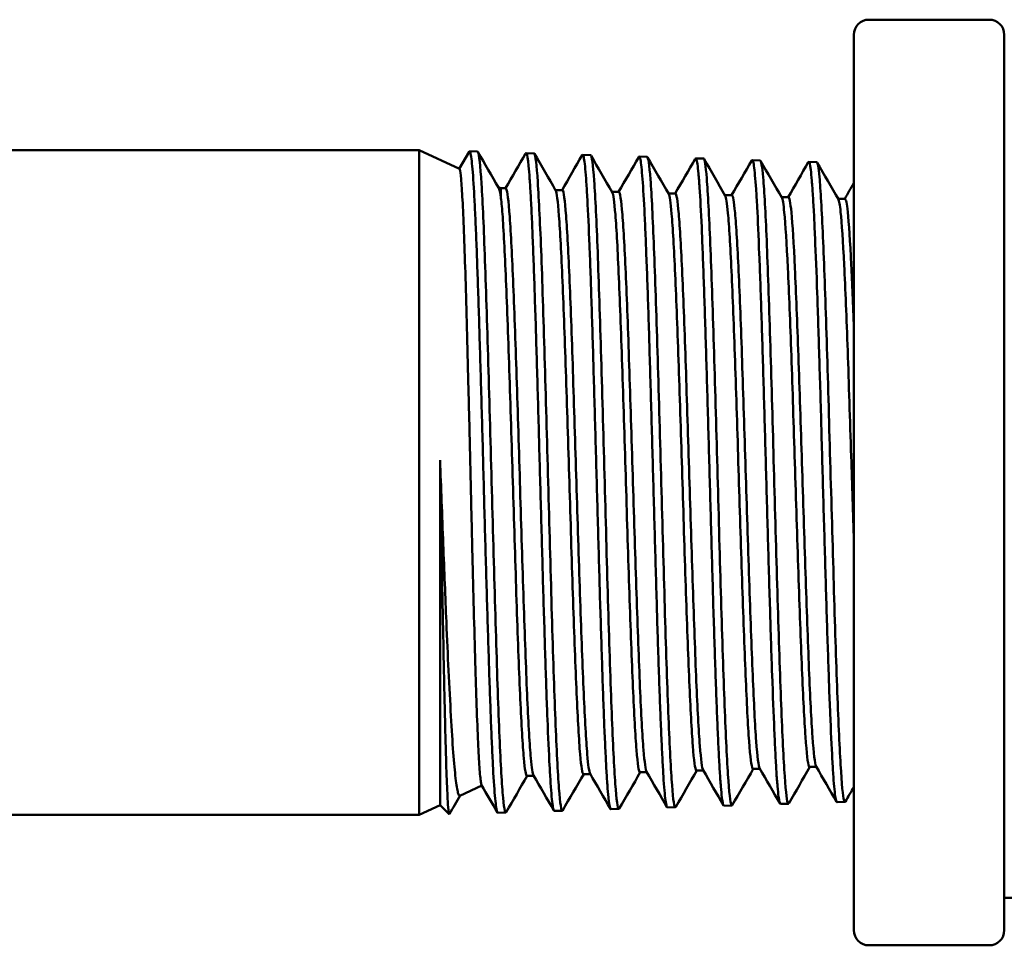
# Model space of a CAD drawing. Header units: inches. Extents: x 1 to 203, y 4 to 128.
# Tile 21 of 47: x 93.82 to 95.06, y 72 to 73.17. Entities that reach past the tile are written whole.
import ezdxf

# ---------------------------------------------------------------- set-up
doc = ezdxf.new("R2010")
doc.units = ezdxf.units.IN
doc.header["$LTSCALE"] = 6
doc.header["$MEASUREMENT"] = 0
doc.layers.add('Visible (ANSI)', color=7, linetype='Continuous', lineweight=50)

msp = doc.modelspace()

# ---------------------------------------------------------------- linework, layer by layer
at = {"layer": 'Visible (ANSI)'}
for p, q in [((94.8905, 73.1721), (95.0425, 73.1721)), ((94.8715, 72.0211), (94.8715, 73.1531)), ((95.0615, 72.0211), (95.0615, 73.1531)), ((93.4209, 73.0071), (94.3222, 73.0071)), ((94.3222, 72.1671), (94.3222, 73.0071)), ((94.373, 72.9834), (94.3222, 73.0071)), ((94.3728, 72.9835), (94.3854, 73.0052)), ((94.3959, 73.0053), (94.3859, 73.0057)), ((94.4674, 73.0031), (94.4573, 73.0034)), ((94.5388, 73.0009), (94.5288, 73.0012)), ((94.6102, 72.9987), (94.6002, 72.999)), ((94.6816, 72.9965), (94.6716, 72.9968)), ((94.7531, 72.9942), (94.7431, 72.9945)), ((94.8245, 72.992), (94.8145, 72.9923)), ((94.4254, 72.959), (94.4221, 72.9605)), ((94.4254, 72.959), (94.4316, 72.959)), ((94.4944, 72.9567), (94.5031, 72.9567)), ((94.5659, 72.9545), (94.5745, 72.9545)), ((94.6373, 72.9523), (94.6459, 72.9523)), ((94.7087, 72.9501), (94.7173, 72.9501)), ((94.7801, 72.9478), (94.7888, 72.9478)), ((94.8516, 72.9456), (94.8602, 72.9456)), ((94.3487, 72.6152), (94.3487, 72.1794)), ((94.7441, 72.2252), (94.7527, 72.2252)), ((94.8156, 72.2275), (94.8242, 72.2275)), ((94.4584, 72.2163), (94.467, 72.2163)), ((94.5298, 72.2186), (94.5385, 72.2186)), ((94.6013, 72.2208), (94.6099, 72.2208)), ((94.6727, 72.223), (94.6813, 72.223)), ((94.4014, 72.2041), (94.3737, 72.1911)), ((94.3487, 72.1794), (94.3222, 72.1671)), ((94.3487, 72.1794), (94.3603, 72.1678)), ((94.6459, 72.1766), (94.6359, 72.1763)), ((94.7174, 72.1788), (94.7073, 72.1785)), ((94.7888, 72.1811), (94.7788, 72.1808)), ((94.8602, 72.1833), (94.8502, 72.183)), ((93.4209, 72.1671), (94.3222, 72.1671)), ((94.4316, 72.1699), (94.4216, 72.1696)), ((94.4925, 72.1723), (94.4925, 72.1723)), ((94.5031, 72.1722), (94.493, 72.1719)), ((94.5745, 72.1744), (94.5645, 72.1741)), ((96.6815, 72.0621), (95.0615, 72.0621)), ((94.8905, 72.0021), (95.0425, 72.0021))]:
    msp.add_line(p, q, dxfattribs=at)
for centre, start, end in [((94.8905, 73.1531), 90, 180), ((95.0425, 73.1531), 0, 90), ((94.8905, 72.0211), 180, 270), ((95.0425, 72.0211), 270, 0)]:
    msp.add_arc(centre, 0.019, start, end, dxfattribs=at)
msp.add_ellipse((94.36, 72.4916), major_axis=(0.0002, -0.3238), ratio=0.030808, start_param=0.018385, end_param=0.030205, dxfattribs=at)
for points, knots in [([(94.4216, 72.1696), (94.4214, 72.1696), (94.4211, 72.1699), (94.4209, 72.1704), (94.4205, 72.1714), (94.42, 72.1733), (94.4196, 72.1762), (94.4192, 72.1791), (94.4187, 72.1829), (94.4183, 72.1876), (94.4174, 72.1969), (94.4165, 72.2097), (94.4156, 72.226), (94.4152, 72.2341), (94.4148, 72.2431), (94.4143, 72.2528), (94.4139, 72.2624), (94.4134, 72.2728), (94.413, 72.2838), (94.4126, 72.2949), (94.4121, 72.3066), (94.4117, 72.319), (94.4112, 72.3314), (94.4108, 72.3445), (94.4104, 72.358), (94.4095, 72.3849), (94.4086, 72.4137), (94.4077, 72.4442), (94.4073, 72.4595), (94.4069, 72.475), (94.4064, 72.4907), (94.406, 72.5064), (94.4055, 72.5222), (94.4051, 72.5381), (94.4046, 72.5541), (94.4042, 72.5702), (94.4038, 72.5865), (94.4033, 72.6028), (94.4029, 72.6189), (94.4025, 72.6349), (94.4016, 72.6669), (94.4007, 72.6983), (94.3998, 72.7289), (94.3989, 72.7596), (94.3981, 72.7883), (94.3972, 72.8153), (94.3968, 72.8288), (94.3963, 72.8419), (94.3959, 72.8544), (94.3954, 72.8669), (94.395, 72.8787), (94.3946, 72.8898), (94.3941, 72.9009), (94.3937, 72.9113), (94.3933, 72.9211), (94.3928, 72.9308), (94.3924, 72.9398), (94.3919, 72.9481), (94.391, 72.9645), (94.3902, 72.9774), (94.3893, 72.987), (94.3889, 72.9917), (94.3884, 72.9956), (94.388, 72.9986), (94.3875, 73.0016), (94.3871, 73.0036), (94.3867, 73.0047), (94.3862, 73.0058), (94.3858, 73.006), (94.3854, 73.0052)], [0.9090943, 0.9090943, 0.9090943, 0.9090943, 0.91015625, 0.91015625, 0.91015625, 0.91210938, 0.91210938, 0.91210938, 0.9140625, 0.9140625, 0.9140625, 0.91796875, 0.91796875, 0.91796875, 0.91992188, 0.91992188, 0.91992188, 0.921875, 0.921875, 0.921875, 0.92382813, 0.92382813, 0.92382813, 0.92578125, 0.92578125, 0.92578125, 0.9296875, 0.9296875, 0.9296875, 0.93164063, 0.93164063, 0.93164063, 0.93359375, 0.93359375, 0.93359375, 0.93554688, 0.93554688, 0.93554688, 0.9375, 0.9375, 0.9375, 0.94140625, 0.94140625, 0.94140625, 0.9453125, 0.9453125, 0.9453125, 0.94726563, 0.94726563, 0.94726563, 0.94921875, 0.94921875, 0.94921875, 0.95117188, 0.95117188, 0.95117188, 0.953125, 0.953125, 0.953125, 0.95703125, 0.95703125, 0.95703125, 0.95898438, 0.95898438, 0.95898438, 0.9609375, 0.9609375, 0.9609375, 0.96288501, 0.96288501, 0.96288501, 0.96288501]), ([(94.3959, 73.0053), (94.3961, 73.0053), (94.3963, 73.0051), (94.3965, 73.0047), (94.398, 73.0018), (94.3995, 72.9881), (94.401, 72.9646), (94.4025, 72.9412), (94.4039, 72.908), (94.4054, 72.8675), (94.4069, 72.8271), (94.4084, 72.7794), (94.4099, 72.7281), (94.4114, 72.6768), (94.4128, 72.6218), (94.4143, 72.5674), (94.4158, 72.513), (94.4173, 72.4592), (94.4188, 72.4099), (94.4203, 72.3606), (94.4217, 72.3159), (94.4232, 72.2792), (94.4247, 72.2425), (94.4262, 72.2137), (94.4277, 72.1951), (94.4291, 72.1765), (94.4306, 72.168), (94.4321, 72.1703), (94.4321, 72.1703), (94.4321, 72.1704), (94.4322, 72.1704)], [-0.63724651, -0.63724651, -0.63724651, -0.63724651, -0.63671875, -0.63671875, -0.63671875, -0.6328125, -0.6328125, -0.6328125, -0.62890625, -0.62890625, -0.62890625, -0.625, -0.625, -0.625, -0.62109375, -0.62109375, -0.62109375, -0.6171875, -0.6171875, -0.6171875, -0.61328125, -0.61328125, -0.61328125, -0.609375, -0.609375, -0.609375, -0.60546875, -0.60546875, -0.60546875, -0.60541895, -0.60541895, -0.60541895, -0.60541895]), ([(94.493, 72.1718), (94.4928, 72.1718), (94.4925, 72.1721), (94.4923, 72.1728), (94.4918, 72.1738), (94.4914, 72.1759), (94.491, 72.1788), (94.4905, 72.1817), (94.4901, 72.1856), (94.4896, 72.1903), (94.4892, 72.1951), (94.4887, 72.2007), (94.4883, 72.2073), (94.4879, 72.2138), (94.4874, 72.2213), (94.487, 72.2295), (94.4861, 72.2458), (94.4852, 72.2652), (94.4843, 72.2878), (94.4839, 72.299), (94.4834, 72.311), (94.483, 72.3234), (94.4826, 72.3358), (94.4821, 72.3488), (94.4817, 72.3623), (94.4812, 72.3758), (94.4808, 72.3899), (94.4804, 72.4045), (94.4799, 72.4192), (94.4795, 72.4341), (94.479, 72.4492), (94.4786, 72.4644), (94.4782, 72.4798), (94.4777, 72.4955), (94.4773, 72.5112), (94.4768, 72.5272), (94.4764, 72.5434), (94.4755, 72.5757), (94.4746, 72.6079), (94.4737, 72.6399), (94.4733, 72.6558), (94.4729, 72.6719), (94.4724, 72.6876), (94.472, 72.7034), (94.4715, 72.7187), (94.4711, 72.7338), (94.4706, 72.7488), (94.4702, 72.7635), (94.4698, 72.7779), (94.4693, 72.7922), (94.4689, 72.8063), (94.4684, 72.8197), (94.4676, 72.8466), (94.4667, 72.871), (94.4658, 72.8929), (94.4654, 72.9038), (94.4649, 72.9142), (94.4645, 72.9237), (94.464, 72.9333), (94.4636, 72.942), (94.4632, 72.9498), (94.4627, 72.9577), (94.4623, 72.9648), (94.4618, 72.971), (94.4614, 72.9773), (94.461, 72.9827), (94.4605, 72.9872), (94.4596, 72.9961), (94.4587, 73.0014), (94.4579, 73.003), (94.4575, 73.0036), (94.4571, 73.0036), (94.4568, 73.003)], [0.80356576, 0.80356576, 0.80356576, 0.80356576, 0.8046875, 0.8046875, 0.8046875, 0.80664063, 0.80664063, 0.80664063, 0.80859375, 0.80859375, 0.80859375, 0.81054688, 0.81054688, 0.81054688, 0.8125, 0.8125, 0.8125, 0.81640625, 0.81640625, 0.81640625, 0.81835938, 0.81835938, 0.81835938, 0.8203125, 0.8203125, 0.8203125, 0.82226563, 0.82226563, 0.82226563, 0.82421875, 0.82421875, 0.82421875, 0.82617188, 0.82617188, 0.82617188, 0.828125, 0.828125, 0.828125, 0.83203125, 0.83203125, 0.83203125, 0.83398438, 0.83398438, 0.83398438, 0.8359375, 0.8359375, 0.8359375, 0.83789063, 0.83789063, 0.83789063, 0.83984375, 0.83984375, 0.83984375, 0.84375, 0.84375, 0.84375, 0.84570313, 0.84570313, 0.84570313, 0.84765625, 0.84765625, 0.84765625, 0.84960938, 0.84960938, 0.84960938, 0.8515625, 0.8515625, 0.8515625, 0.85546875, 0.85546875, 0.85546875, 0.8570546, 0.8570546, 0.8570546, 0.8570546]), ([(94.4674, 73.0031), (94.4675, 73.0031), (94.4676, 73.0031), (94.4677, 73.0029), (94.4692, 73.0013), (94.4707, 72.9889), (94.4721, 72.9667), (94.4736, 72.9445), (94.4751, 72.9125), (94.4766, 72.8731), (94.4781, 72.8337), (94.4796, 72.787), (94.481, 72.7364), (94.4825, 72.6858), (94.484, 72.6313), (94.4855, 72.5772), (94.487, 72.523), (94.4885, 72.4691), (94.4899, 72.4196), (94.4914, 72.37), (94.4929, 72.3248), (94.4944, 72.2874), (94.4959, 72.25), (94.4973, 72.2203), (94.4988, 72.2006), (94.5003, 72.1809), (94.5018, 72.1712), (94.5033, 72.1722), (94.5034, 72.1723), (94.5035, 72.1724), (94.5036, 72.1726)], [-0.57451518, -0.57451518, -0.57451518, -0.57451518, -0.57421875, -0.57421875, -0.57421875, -0.5703125, -0.5703125, -0.5703125, -0.56640625, -0.56640625, -0.56640625, -0.5625, -0.5625, -0.5625, -0.55859375, -0.55859375, -0.55859375, -0.5546875, -0.5546875, -0.5546875, -0.55078125, -0.55078125, -0.55078125, -0.546875, -0.546875, -0.546875, -0.54296875, -0.54296875, -0.54296875, -0.54268734, -0.54268734, -0.54268734, -0.54268734]), ([(94.5645, 72.1741), (94.5643, 72.1741), (94.5642, 72.1742), (94.564, 72.1744), (94.5632, 72.1756), (94.5623, 72.1805), (94.5614, 72.1891), (94.5609, 72.1935), (94.5605, 72.1988), (94.56, 72.2049), (94.5596, 72.211), (94.5592, 72.2179), (94.5587, 72.2257), (94.5583, 72.2335), (94.5578, 72.2421), (94.5574, 72.2516), (94.5569, 72.261), (94.5565, 72.2713), (94.556, 72.2822), (94.5552, 72.3039), (94.5543, 72.3282), (94.5534, 72.3551), (94.553, 72.3685), (94.5525, 72.3825), (94.5521, 72.3968), (94.5516, 72.411), (94.5512, 72.4257), (94.5507, 72.4407), (94.5503, 72.4558), (94.5498, 72.4712), (94.5494, 72.487), (94.549, 72.5028), (94.5485, 72.5187), (94.5481, 72.5346), (94.5476, 72.5506), (94.5472, 72.5666), (94.5467, 72.5827), (94.5463, 72.5988), (94.5458, 72.615), (94.5454, 72.6312), (94.5445, 72.6635), (94.5436, 72.6949), (94.5427, 72.7253), (94.5423, 72.7405), (94.5419, 72.7555), (94.5414, 72.7701), (94.541, 72.7846), (94.5405, 72.7986), (94.5401, 72.8121), (94.5396, 72.8256), (94.5392, 72.8386), (94.5388, 72.851), (94.5383, 72.8634), (94.5379, 72.8754), (94.5374, 72.8866), (94.5365, 72.909), (94.5357, 72.9283), (94.5348, 72.9446), (94.5343, 72.9528), (94.5339, 72.9602), (94.5334, 72.9666), (94.533, 72.9731), (94.5325, 72.9787), (94.5321, 72.9833), (94.5317, 72.988), (94.5312, 72.9918), (94.5308, 72.9947), (94.5303, 72.9975), (94.5299, 72.9995), (94.5294, 73.0005), (94.529, 73.0014), (94.5286, 73.0015), (94.5282, 73.0008)], [0.69859002, 0.69859002, 0.69859002, 0.69859002, 0.69921875, 0.69921875, 0.69921875, 0.703125, 0.703125, 0.703125, 0.70507813, 0.70507813, 0.70507813, 0.70703125, 0.70703125, 0.70703125, 0.70898438, 0.70898438, 0.70898438, 0.7109375, 0.7109375, 0.7109375, 0.71484375, 0.71484375, 0.71484375, 0.71679688, 0.71679688, 0.71679688, 0.71875, 0.71875, 0.71875, 0.72070313, 0.72070313, 0.72070313, 0.72265625, 0.72265625, 0.72265625, 0.72460938, 0.72460938, 0.72460938, 0.7265625, 0.7265625, 0.7265625, 0.73046875, 0.73046875, 0.73046875, 0.73242188, 0.73242188, 0.73242188, 0.734375, 0.734375, 0.734375, 0.73632813, 0.73632813, 0.73632813, 0.73828125, 0.73828125, 0.73828125, 0.7421875, 0.7421875, 0.7421875, 0.74414063, 0.74414063, 0.74414063, 0.74609375, 0.74609375, 0.74609375, 0.74804688, 0.74804688, 0.74804688, 0.75, 0.75, 0.75, 0.7518066, 0.7518066, 0.7518066, 0.7518066]), ([(94.5388, 73.0009), (94.5388, 73.0009), (94.5388, 73.0009), (94.5389, 73.0009), (94.5403, 73.0005), (94.5418, 72.9894), (94.5433, 72.9685), (94.5448, 72.9475), (94.5463, 72.9167), (94.5478, 72.8784), (94.5492, 72.8401), (94.5507, 72.7943), (94.5522, 72.7445), (94.5537, 72.6946), (94.5552, 72.6407), (94.5567, 72.5868), (94.5581, 72.5329), (94.5596, 72.479), (94.5611, 72.4293), (94.5626, 72.3795), (94.5641, 72.3338), (94.5655, 72.2957), (94.567, 72.2576), (94.5685, 72.227), (94.57, 72.2062), (94.5715, 72.1855), (94.573, 72.1746), (94.5744, 72.1744), (94.5746, 72.1744), (94.5748, 72.1745), (94.575, 72.1749)], [-0.51178385, -0.51178385, -0.51178385, -0.51178385, -0.51171875, -0.51171875, -0.51171875, -0.5078125, -0.5078125, -0.5078125, -0.50390625, -0.50390625, -0.50390625, -0.5, -0.5, -0.5, -0.49609375, -0.49609375, -0.49609375, -0.4921875, -0.4921875, -0.4921875, -0.48828125, -0.48828125, -0.48828125, -0.484375, -0.484375, -0.484375, -0.48046875, -0.48046875, -0.48046875, -0.47995485, -0.47995485, -0.47995485, -0.47995485]), ([(94.6359, 72.1763), (94.6356, 72.1763), (94.6352, 72.1768), (94.6349, 72.178), (94.6344, 72.1794), (94.634, 72.1818), (94.6335, 72.1852), (94.6326, 72.1919), (94.6317, 72.2022), (94.6308, 72.2161), (94.6304, 72.223), (94.63, 72.2308), (94.6295, 72.2395), (94.6291, 72.2481), (94.6286, 72.2575), (94.6282, 72.2676), (94.6277, 72.2777), (94.6273, 72.2885), (94.6268, 72.3), (94.6264, 72.3116), (94.6259, 72.324), (94.6255, 72.3368), (94.6246, 72.3624), (94.6237, 72.39), (94.6228, 72.4195), (94.6224, 72.4343), (94.6219, 72.4496), (94.6215, 72.465), (94.621, 72.4804), (94.6206, 72.496), (94.6201, 72.5118), (94.6197, 72.5276), (94.6193, 72.5436), (94.6188, 72.5598), (94.6183, 72.576), (94.6179, 72.5923), (94.6175, 72.6084), (94.6166, 72.6406), (94.6157, 72.6723), (94.6148, 72.7035), (94.6143, 72.7191), (94.6139, 72.7343), (94.6134, 72.7491), (94.613, 72.764), (94.6126, 72.7783), (94.6121, 72.7923), (94.6117, 72.8062), (94.6112, 72.8198), (94.6108, 72.8328), (94.6103, 72.8459), (94.6099, 72.8583), (94.6094, 72.87), (94.609, 72.8817), (94.6085, 72.8927), (94.6081, 72.903), (94.6077, 72.9133), (94.6072, 72.923), (94.6068, 72.9319), (94.6059, 72.9497), (94.605, 72.964), (94.6041, 72.9749), (94.6036, 72.9803), (94.6032, 72.9849), (94.6028, 72.9885), (94.6023, 72.9922), (94.6019, 72.9948), (94.6014, 72.9966), (94.601, 72.9983), (94.6005, 72.9991), (94.6001, 72.999), (94.5999, 72.9989), (94.5998, 72.9988), (94.5996, 72.9985)], [0.59419141, 0.59419141, 0.59419141, 0.59419141, 0.59570313, 0.59570313, 0.59570313, 0.59765625, 0.59765625, 0.59765625, 0.6015625, 0.6015625, 0.6015625, 0.60351563, 0.60351563, 0.60351563, 0.60546875, 0.60546875, 0.60546875, 0.60742188, 0.60742188, 0.60742188, 0.609375, 0.609375, 0.609375, 0.61328125, 0.61328125, 0.61328125, 0.61523438, 0.61523438, 0.61523438, 0.6171875, 0.6171875, 0.6171875, 0.61914063, 0.61914063, 0.61914063, 0.62109375, 0.62109375, 0.62109375, 0.625, 0.625, 0.625, 0.62695313, 0.62695313, 0.62695313, 0.62890625, 0.62890625, 0.62890625, 0.63085938, 0.63085938, 0.63085938, 0.6328125, 0.6328125, 0.6328125, 0.63476563, 0.63476563, 0.63476563, 0.63671875, 0.63671875, 0.63671875, 0.640625, 0.640625, 0.640625, 0.64257813, 0.64257813, 0.64257813, 0.64453125, 0.64453125, 0.64453125, 0.64648438, 0.64648438, 0.64648438, 0.64712544, 0.64712544, 0.64712544, 0.64712544]), ([(94.6102, 72.9987), (94.6116, 72.9986), (94.6131, 72.9889), (94.6145, 72.97), (94.616, 72.9503), (94.6174, 72.9208), (94.6189, 72.8836), (94.6204, 72.8463), (94.6219, 72.8015), (94.6234, 72.7524), (94.6249, 72.7033), (94.6263, 72.6499), (94.6278, 72.5963), (94.6293, 72.5427), (94.6308, 72.4889), (94.6323, 72.439), (94.6337, 72.389), (94.6352, 72.3429), (94.6367, 72.3041), (94.6382, 72.2653), (94.6397, 72.2338), (94.6412, 72.2121), (94.6426, 72.1903), (94.6441, 72.1782), (94.6456, 72.1768), (94.6459, 72.1765), (94.6462, 72.1766), (94.6465, 72.1771)], [-0.44905253, -0.44905253, -0.44905253, -0.44905253, -0.4453125, -0.4453125, -0.4453125, -0.44140625, -0.44140625, -0.44140625, -0.4375, -0.4375, -0.4375, -0.43359375, -0.43359375, -0.43359375, -0.4296875, -0.4296875, -0.4296875, -0.42578125, -0.42578125, -0.42578125, -0.421875, -0.421875, -0.421875, -0.41796875, -0.41796875, -0.41796875, -0.41722157, -0.41722157, -0.41722157, -0.41722157]), ([(94.7073, 72.1785), (94.7069, 72.1785), (94.7065, 72.1793), (94.7061, 72.181), (94.7052, 72.1846), (94.7043, 72.1918), (94.7034, 72.2028), (94.7029, 72.2083), (94.7025, 72.2148), (94.702, 72.222), (94.7016, 72.2293), (94.7011, 72.2374), (94.7007, 72.2462), (94.7002, 72.2551), (94.6998, 72.2647), (94.6993, 72.2752), (94.6989, 72.2857), (94.6984, 72.2969), (94.698, 72.3087), (94.6971, 72.3323), (94.6962, 72.3582), (94.6953, 72.3866), (94.6948, 72.4007), (94.6944, 72.4153), (94.6939, 72.4302), (94.6935, 72.4451), (94.6931, 72.4602), (94.6926, 72.4757), (94.6922, 72.4912), (94.6917, 72.507), (94.6913, 72.5231), (94.6908, 72.5391), (94.6904, 72.5552), (94.6899, 72.5713), (94.6895, 72.5874), (94.689, 72.6034), (94.6886, 72.6195), (94.6881, 72.6355), (94.6877, 72.6517), (94.6872, 72.6676), (94.6863, 72.6994), (94.6854, 72.73), (94.6845, 72.7593), (94.6841, 72.7739), (94.6836, 72.7883), (94.6832, 72.8021), (94.6827, 72.8159), (94.6823, 72.8291), (94.6818, 72.8417), (94.6814, 72.8542), (94.6809, 72.8662), (94.6805, 72.8776), (94.68, 72.889), (94.6796, 72.8999), (94.6792, 72.9098), (94.6783, 72.9297), (94.6774, 72.9464), (94.6765, 72.9599), (94.676, 72.9666), (94.6756, 72.9725), (94.6751, 72.9774), (94.6747, 72.9823), (94.6742, 72.9862), (94.6738, 72.9893), (94.6733, 72.9924), (94.6729, 72.9945), (94.6724, 72.9957), (94.672, 72.9969), (94.6715, 72.9971), (94.6711, 72.9963), (94.6711, 72.9963), (94.6711, 72.9963), (94.6711, 72.9963)], [0.49036628, 0.49036628, 0.49036628, 0.49036628, 0.4921875, 0.4921875, 0.4921875, 0.49609375, 0.49609375, 0.49609375, 0.49804688, 0.49804688, 0.49804688, 0.5, 0.5, 0.5, 0.50195313, 0.50195313, 0.50195313, 0.50390625, 0.50390625, 0.50390625, 0.5078125, 0.5078125, 0.5078125, 0.50976563, 0.50976563, 0.50976563, 0.51171875, 0.51171875, 0.51171875, 0.51367188, 0.51367188, 0.51367188, 0.515625, 0.515625, 0.515625, 0.51757813, 0.51757813, 0.51757813, 0.51953125, 0.51953125, 0.51953125, 0.5234375, 0.5234375, 0.5234375, 0.52539063, 0.52539063, 0.52539063, 0.52734375, 0.52734375, 0.52734375, 0.52929688, 0.52929688, 0.52929688, 0.53125, 0.53125, 0.53125, 0.53515625, 0.53515625, 0.53515625, 0.53710938, 0.53710938, 0.53710938, 0.5390625, 0.5390625, 0.5390625, 0.54101563, 0.54101563, 0.54101563, 0.54296875, 0.54296875, 0.54296875, 0.54300407, 0.54300407, 0.54300407, 0.54300407]), ([(94.6816, 72.9965), (94.683, 72.9964), (94.6843, 72.9879), (94.6856, 72.9713), (94.6871, 72.9529), (94.6886, 72.9246), (94.6901, 72.8885), (94.6916, 72.8523), (94.6931, 72.8085), (94.6945, 72.7601), (94.696, 72.7118), (94.6975, 72.659), (94.699, 72.6057), (94.7005, 72.5525), (94.7019, 72.4988), (94.7034, 72.4486), (94.7049, 72.3985), (94.7064, 72.352), (94.7079, 72.3126), (94.7094, 72.2731), (94.7108, 72.2408), (94.7123, 72.218), (94.7138, 72.1953), (94.7153, 72.182), (94.7168, 72.1794), (94.7171, 72.1787), (94.7175, 72.1787), (94.7179, 72.1793)], [-0.3863212, -0.3863212, -0.3863212, -0.3863212, -0.3828125, -0.3828125, -0.3828125, -0.37890625, -0.37890625, -0.37890625, -0.375, -0.375, -0.375, -0.37109375, -0.37109375, -0.37109375, -0.3671875, -0.3671875, -0.3671875, -0.36328125, -0.36328125, -0.36328125, -0.359375, -0.359375, -0.359375, -0.35546875, -0.35546875, -0.35546875, -0.35448762, -0.35448762, -0.35448762, -0.35448762]), ([(94.7788, 72.1807), (94.7779, 72.1807), (94.7771, 72.1838), (94.7763, 72.19), (94.7759, 72.1935), (94.7754, 72.1979), (94.775, 72.2032), (94.7745, 72.2085), (94.774, 72.2146), (94.7736, 72.2216), (94.7732, 72.2287), (94.7727, 72.2366), (94.7723, 72.2453), (94.7718, 72.2541), (94.7714, 72.2637), (94.7709, 72.274), (94.77, 72.2946), (94.7691, 72.3178), (94.7682, 72.3439), (94.7677, 72.3569), (94.7673, 72.3705), (94.7668, 72.3844), (94.7664, 72.3984), (94.7659, 72.4127), (94.7655, 72.4275), (94.765, 72.4423), (94.7646, 72.4576), (94.7641, 72.4732), (94.7637, 72.4888), (94.7632, 72.5046), (94.7628, 72.5204), (94.7623, 72.5363), (94.7619, 72.5523), (94.7614, 72.5683), (94.761, 72.5844), (94.7605, 72.6007), (94.7601, 72.6169), (94.7592, 72.6493), (94.7583, 72.6808), (94.7574, 72.7116), (94.7569, 72.727), (94.7565, 72.7422), (94.756, 72.7569), (94.7555, 72.7716), (94.7551, 72.7859), (94.7547, 72.7996), (94.7542, 72.8133), (94.7538, 72.8265), (94.7533, 72.8392), (94.7529, 72.8519), (94.7524, 72.8641), (94.7519, 72.8755), (94.751, 72.8984), (94.7502, 72.9182), (94.7493, 72.9351), (94.7488, 72.9435), (94.7484, 72.9512), (94.7479, 72.9579), (94.7474, 72.9645), (94.747, 72.9703), (94.7465, 72.9752), (94.7461, 72.9801), (94.7457, 72.9841), (94.7452, 72.9872), (94.7448, 72.9903), (94.7443, 72.9924), (94.7438, 72.9935), (94.7434, 72.9947), (94.7429, 72.9949), (94.7425, 72.9941)], [0.38709358, 0.38709358, 0.38709358, 0.38709358, 0.390625, 0.390625, 0.390625, 0.39257813, 0.39257813, 0.39257813, 0.39453125, 0.39453125, 0.39453125, 0.39648438, 0.39648438, 0.39648438, 0.3984375, 0.3984375, 0.3984375, 0.40234375, 0.40234375, 0.40234375, 0.40429688, 0.40429688, 0.40429688, 0.40625, 0.40625, 0.40625, 0.40820313, 0.40820313, 0.40820313, 0.41015625, 0.41015625, 0.41015625, 0.41210938, 0.41210938, 0.41210938, 0.4140625, 0.4140625, 0.4140625, 0.41796875, 0.41796875, 0.41796875, 0.41992188, 0.41992188, 0.41992188, 0.421875, 0.421875, 0.421875, 0.42382813, 0.42382813, 0.42382813, 0.42578125, 0.42578125, 0.42578125, 0.4296875, 0.4296875, 0.4296875, 0.43164063, 0.43164063, 0.43164063, 0.43359375, 0.43359375, 0.43359375, 0.43554688, 0.43554688, 0.43554688, 0.4375, 0.4375, 0.4375, 0.43946821, 0.43946821, 0.43946821, 0.43946821]), ([(94.7531, 72.9942), (94.7543, 72.9942), (94.7556, 72.9868), (94.7568, 72.9724), (94.7583, 72.9552), (94.7598, 72.9281), (94.7613, 72.8931), (94.7627, 72.8581), (94.7642, 72.8152), (94.7657, 72.7677), (94.7672, 72.7201), (94.7687, 72.6679), (94.7701, 72.615), (94.7716, 72.5621), (94.7731, 72.5085), (94.7746, 72.4583), (94.7761, 72.408), (94.7776, 72.3611), (94.779, 72.3211), (94.7805, 72.2811), (94.782, 72.2479), (94.7835, 72.2242), (94.785, 72.2004), (94.7865, 72.1861), (94.7879, 72.1822), (94.7884, 72.181), (94.7889, 72.1808), (94.7893, 72.1815)], [-0.32358987, -0.32358987, -0.32358987, -0.32358987, -0.3203125, -0.3203125, -0.3203125, -0.31640625, -0.31640625, -0.31640625, -0.3125, -0.3125, -0.3125, -0.30859375, -0.30859375, -0.30859375, -0.3046875, -0.3046875, -0.3046875, -0.30078125, -0.30078125, -0.30078125, -0.296875, -0.296875, -0.296875, -0.29296875, -0.29296875, -0.29296875, -0.2917531, -0.2917531, -0.2917531, -0.2917531]), ([(94.8502, 72.183), (94.85, 72.183), (94.8498, 72.1831), (94.8497, 72.1834), (94.8492, 72.1841), (94.8488, 72.1858), (94.8483, 72.1885), (94.8478, 72.1912), (94.8474, 72.1948), (94.8469, 72.1993), (94.8465, 72.2038), (94.846, 72.2092), (94.8456, 72.2156), (94.8451, 72.2219), (94.8447, 72.2293), (94.8442, 72.2374), (94.8433, 72.2536), (94.8424, 72.2729), (94.8415, 72.2953), (94.841, 72.3064), (94.8406, 72.3185), (94.8401, 72.3309), (94.8397, 72.3434), (94.8392, 72.3564), (94.8388, 72.37), (94.8383, 72.3835), (94.8379, 72.3976), (94.8374, 72.4122), (94.837, 72.4269), (94.8365, 72.442), (94.836, 72.4572), (94.8351, 72.4877), (94.8343, 72.5192), (94.8333, 72.5516), (94.8324, 72.5841), (94.8315, 72.6163), (94.8306, 72.6481), (94.8302, 72.664), (94.8297, 72.6799), (94.8293, 72.6956), (94.8288, 72.7113), (94.8283, 72.7265), (94.8279, 72.7414), (94.8274, 72.7563), (94.827, 72.7707), (94.8265, 72.7848), (94.8261, 72.7989), (94.8256, 72.8127), (94.8252, 72.8258), (94.8243, 72.852), (94.8233, 72.8755), (94.8224, 72.8964), (94.822, 72.9068), (94.8215, 72.9166), (94.8211, 72.9255), (94.8206, 72.9344), (94.8202, 72.9424), (94.8197, 72.9496), (94.8193, 72.9568), (94.8188, 72.9631), (94.8184, 72.9686), (94.8179, 72.974), (94.8175, 72.9786), (94.817, 72.9822), (94.8161, 72.9894), (94.8152, 72.9928), (94.8143, 72.9923), (94.8142, 72.9922), (94.814, 72.9921), (94.8139, 72.9918)], [0.28440664, 0.28440664, 0.28440664, 0.28440664, 0.28515625, 0.28515625, 0.28515625, 0.28710938, 0.28710938, 0.28710938, 0.2890625, 0.2890625, 0.2890625, 0.29101562, 0.29101562, 0.29101562, 0.29296875, 0.29296875, 0.29296875, 0.296875, 0.296875, 0.296875, 0.29882813, 0.29882813, 0.29882813, 0.30078125, 0.30078125, 0.30078125, 0.30273438, 0.30273438, 0.30273438, 0.3046875, 0.3046875, 0.3046875, 0.30859375, 0.30859375, 0.30859375, 0.3125, 0.3125, 0.3125, 0.31445313, 0.31445313, 0.31445313, 0.31640625, 0.31640625, 0.31640625, 0.31835938, 0.31835938, 0.31835938, 0.3203125, 0.3203125, 0.3203125, 0.32421875, 0.32421875, 0.32421875, 0.32617188, 0.32617188, 0.32617188, 0.328125, 0.328125, 0.328125, 0.33007813, 0.33007813, 0.33007813, 0.33203125, 0.33203125, 0.33203125, 0.3359375, 0.3359375, 0.3359375, 0.3364899, 0.3364899, 0.3364899, 0.3364899]), ([(94.8245, 72.992), (94.8257, 72.9919), (94.8268, 72.9856), (94.828, 72.9732), (94.8294, 72.9573), (94.8309, 72.9314), (94.8324, 72.8975), (94.8339, 72.8637), (94.8354, 72.8218), (94.8369, 72.775), (94.8383, 72.7283), (94.8398, 72.6767), (94.8413, 72.6242), (94.8428, 72.5717), (94.8443, 72.5183), (94.8458, 72.4679), (94.8472, 72.4175), (94.8487, 72.3703), (94.8502, 72.3297), (94.8517, 72.2891), (94.8532, 72.2552), (94.8547, 72.2305), (94.8561, 72.2057), (94.8576, 72.1903), (94.8591, 72.1852), (94.8597, 72.1833), (94.8602, 72.1828), (94.8608, 72.1838)], [-0.26085854, -0.26085854, -0.26085854, -0.26085854, -0.2578125, -0.2578125, -0.2578125, -0.25390625, -0.25390625, -0.25390625, -0.25, -0.25, -0.25, -0.24609375, -0.24609375, -0.24609375, -0.2421875, -0.2421875, -0.2421875, -0.23828125, -0.23828125, -0.23828125, -0.234375, -0.234375, -0.234375, -0.23046875, -0.23046875, -0.23046875, -0.22901814, -0.22901814, -0.22901814, -0.22901814]), ([(94.373, 72.9834), (94.3732, 72.9833), (94.3733, 72.9831), (94.3741, 72.9812), (94.3747, 72.9772), (94.3759, 72.9642), (94.3764, 72.9554), (94.3776, 72.933), (94.3782, 72.9196), (94.3794, 72.8887), (94.38, 72.8714), (94.3812, 72.8332), (94.3818, 72.8124), (94.383, 72.7684), (94.3836, 72.7453), (94.3847, 72.6972), (94.3854, 72.6723), (94.3865, 72.6227), (94.3871, 72.5982), (94.3883, 72.5473), (94.3889, 72.5211), (94.3901, 72.4719), (94.3907, 72.4489), (94.3919, 72.4029), (94.3925, 72.3803), (94.3937, 72.3398), (94.3942, 72.3217), (94.3954, 72.2876), (94.3961, 72.2719), (94.3972, 72.2461), (94.3978, 72.2357), (94.399, 72.2185), (94.3996, 72.2121), (94.4006, 72.2063), (94.4009, 72.205), (94.4012, 72.2045)], [-5.52237, -5.52237, -5.52237, -5.52237, -5.475694, -5.475694, -5.281059, -5.281059, -5.088626, -5.088626, -4.894628, -4.894628, -4.702774, -4.702774, -4.509414, -4.509414, -4.31814, -4.31814, -4.12542, -4.12542, -3.941015, -3.941015, -3.74188, -3.74188, -3.557991, -3.557991, -3.359555, -3.359555, -3.176185, -3.176185, -2.978448, -2.978448, -2.795601, -2.795601, -2.598566, -2.598566, -2.496193, -2.496193, -2.496193, -2.496193]), ([(94.4254, 72.959), (94.4254, 72.9589), (94.4254, 72.9588), (94.4255, 72.9575), (94.4256, 72.9534), (94.4256, 72.9466)], [-0.242429, -0.242429, -0.242429, -0.242429, -0.2027088, -0.2027088, 0, 0, 0, 0]), ([(94.4667, 72.2169), (94.4656, 72.2188), (94.4645, 72.2262), (94.4619, 72.2552), (94.4604, 72.2808), (94.4574, 72.3461), (94.456, 72.3858), (94.453, 72.4734), (94.4515, 72.5213), (94.4486, 72.618), (94.4471, 72.6668), (94.4441, 72.758), (94.4426, 72.8004), (94.4397, 72.8723), (94.4382, 72.9019), (94.4352, 72.9436), (94.4337, 72.9558), (94.432, 72.9588), (94.4318, 72.959), (94.4316, 72.959)], [0.60641539, 0.60641539, 0.60641539, 0.60641539, 0.609375, 0.609375, 0.61328125, 0.61328125, 0.6171875, 0.6171875, 0.62109375, 0.62109375, 0.625, 0.625, 0.62890625, 0.62890625, 0.6328125, 0.6328125, 0.63671875, 0.63671875, 0.63725177, 0.63725177, 0.63725177, 0.63725177]), ([(94.4584, 72.2163), (94.4571, 72.2163), (94.4558, 72.2239), (94.453, 72.2552), (94.4515, 72.2808), (94.4485, 72.3461), (94.447, 72.3858), (94.4441, 72.4734), (94.4426, 72.5213), (94.4396, 72.618), (94.4381, 72.6668), (94.4352, 72.758), (94.4337, 72.8004), (94.4307, 72.8723), (94.4292, 72.9019), (94.4271, 72.9327), (94.4263, 72.9407), (94.4256, 72.9466)], [0.60588666, 0.60588666, 0.60588666, 0.60588666, 0.609375, 0.609375, 0.61328125, 0.61328125, 0.6171875, 0.6171875, 0.62109375, 0.62109375, 0.625, 0.625, 0.62890625, 0.62890625, 0.6328125, 0.6328125, 0.63468015, 0.63468015, 0.63468015, 0.63468015]), ([(94.5298, 72.2186), (94.5284, 72.2186), (94.527, 72.2272), (94.5241, 72.2613), (94.5226, 72.2876), (94.5197, 72.3541), (94.5182, 72.3943), (94.5152, 72.4823), (94.5138, 72.5302), (94.5108, 72.6264), (94.5093, 72.6747), (94.5063, 72.7646), (94.5049, 72.8062), (94.5019, 72.8762), (94.5004, 72.9046), (94.4975, 72.9429), (94.4961, 72.9538), (94.4947, 72.9562)], [0.54315706, 0.54315706, 0.54315706, 0.54315706, 0.546875, 0.546875, 0.55078125, 0.55078125, 0.5546875, 0.5546875, 0.55859375, 0.55859375, 0.5625, 0.5625, 0.56640625, 0.56640625, 0.5703125, 0.5703125, 0.57399567, 0.57399567, 0.57399567, 0.57399567]), ([(94.5382, 72.2191), (94.537, 72.2212), (94.5358, 72.2295), (94.5331, 72.2613), (94.5316, 72.2876), (94.5286, 72.3541), (94.5271, 72.3943), (94.5242, 72.4823), (94.5227, 72.5302), (94.5197, 72.6264), (94.5182, 72.6747), (94.5153, 72.7646), (94.5138, 72.8062), (94.5108, 72.8762), (94.5093, 72.9046), (94.5064, 72.9441), (94.5049, 72.9551), (94.5033, 72.9567), (94.5032, 72.9567), (94.5031, 72.9567)], [0.54368731, 0.54368731, 0.54368731, 0.54368731, 0.546875, 0.546875, 0.55078125, 0.55078125, 0.5546875, 0.5546875, 0.55859375, 0.55859375, 0.5625, 0.5625, 0.56640625, 0.56640625, 0.5703125, 0.5703125, 0.57421875, 0.57421875, 0.57452175, 0.57452175, 0.57452175, 0.57452175]), ([(94.6013, 72.2208), (94.6013, 72.2208), (94.6012, 72.2208), (94.5997, 72.221), (94.5983, 72.2306), (94.5953, 72.2675), (94.5938, 72.2946), (94.5908, 72.3623), (94.5894, 72.4028), (94.5864, 72.4912), (94.5849, 72.539), (94.582, 72.6347), (94.5805, 72.6825), (94.5775, 72.7711), (94.576, 72.8117), (94.5731, 72.8798), (94.5716, 72.9071), (94.5688, 72.9421), (94.5675, 72.9517), (94.5662, 72.954)], [0.48042833, 0.48042833, 0.48042833, 0.48042833, 0.48046875, 0.48046875, 0.484375, 0.484375, 0.48828125, 0.48828125, 0.4921875, 0.4921875, 0.49609375, 0.49609375, 0.5, 0.5, 0.50390625, 0.50390625, 0.5078125, 0.5078125, 0.51126273, 0.51126273, 0.51126273, 0.51126273]), ([(94.6096, 72.2213), (94.6083, 72.2236), (94.607, 72.233), (94.6042, 72.2675), (94.6027, 72.2946), (94.5998, 72.3623), (94.5983, 72.4028), (94.5953, 72.4912), (94.5938, 72.539), (94.5909, 72.6347), (94.5894, 72.6825), (94.5864, 72.7711), (94.585, 72.8117), (94.582, 72.8798), (94.5805, 72.9071), (94.5775, 72.9443), (94.5761, 72.9541), (94.5745, 72.9545), (94.5745, 72.9545), (94.5745, 72.9545)], [0.48095991, 0.48095991, 0.48095991, 0.48095991, 0.484375, 0.484375, 0.48828125, 0.48828125, 0.4921875, 0.4921875, 0.49609375, 0.49609375, 0.5, 0.5, 0.50390625, 0.50390625, 0.5078125, 0.5078125, 0.51171875, 0.51171875, 0.51179259, 0.51179259, 0.51179259, 0.51179259]), ([(94.6727, 72.223), (94.6726, 72.223), (94.6725, 72.2231), (94.6709, 72.2244), (94.6694, 72.2351), (94.6665, 72.2737), (94.665, 72.3016), (94.662, 72.3705), (94.6605, 72.4114), (94.6576, 72.5), (94.6561, 72.5477), (94.6531, 72.6428), (94.6516, 72.6902), (94.6487, 72.7773), (94.6472, 72.8171), (94.6442, 72.8831), (94.6427, 72.9094), (94.64, 72.9412), (94.6388, 72.9496), (94.6376, 72.9518)], [0.4176993, 0.4176993, 0.4176993, 0.4176993, 0.41796875, 0.41796875, 0.421875, 0.421875, 0.42578125, 0.42578125, 0.4296875, 0.4296875, 0.43359375, 0.43359375, 0.4375, 0.4375, 0.44140625, 0.44140625, 0.4453125, 0.4453125, 0.44852897, 0.44852897, 0.44852897, 0.44852897]), ([(94.681, 72.2235), (94.6796, 72.2259), (94.6783, 72.2364), (94.6754, 72.2737), (94.6739, 72.3016), (94.6709, 72.3705), (94.6695, 72.4114), (94.6665, 72.5), (94.665, 72.5477), (94.662, 72.6428), (94.6606, 72.6902), (94.6576, 72.7773), (94.6561, 72.8171), (94.6532, 72.8831), (94.6517, 72.9094), (94.6488, 72.9436), (94.6473, 72.9523), (94.6459, 72.9523)], [0.41823328, 0.41823328, 0.41823328, 0.41823328, 0.421875, 0.421875, 0.42578125, 0.42578125, 0.4296875, 0.4296875, 0.43359375, 0.43359375, 0.4375, 0.4375, 0.44140625, 0.44140625, 0.4453125, 0.4453125, 0.44906393, 0.44906393, 0.44906393, 0.44906393]), ([(94.7441, 72.2252), (94.7439, 72.2252), (94.7437, 72.2254), (94.7421, 72.2281), (94.7406, 72.2398), (94.7376, 72.2801), (94.7361, 72.3088), (94.7332, 72.3787), (94.7317, 72.4199), (94.7287, 72.5088), (94.7272, 72.5564), (94.7243, 72.6508), (94.7228, 72.6976), (94.7198, 72.7834), (94.7184, 72.8223), (94.7154, 72.8863), (94.7139, 72.9114), (94.7113, 72.9402), (94.7102, 72.9476), (94.709, 72.9495)], [0.3549694, 0.3549694, 0.3549694, 0.3549694, 0.35546875, 0.35546875, 0.359375, 0.359375, 0.36328125, 0.36328125, 0.3671875, 0.3671875, 0.37109375, 0.37109375, 0.375, 0.375, 0.37890625, 0.37890625, 0.3828125, 0.3828125, 0.38579449, 0.38579449, 0.38579449, 0.38579449]), ([(94.7524, 72.2258), (94.751, 72.2283), (94.7495, 72.24), (94.7466, 72.2801), (94.7451, 72.3088), (94.7421, 72.3787), (94.7406, 72.4199), (94.7377, 72.5088), (94.7362, 72.5564), (94.7332, 72.6508), (94.7317, 72.6976), (94.7288, 72.7834), (94.7273, 72.8223), (94.7243, 72.8863), (94.7228, 72.9114), (94.72, 72.9425), (94.7187, 72.9501), (94.7173, 72.9501)], [0.35550752, 0.35550752, 0.35550752, 0.35550752, 0.359375, 0.359375, 0.36328125, 0.36328125, 0.3671875, 0.3671875, 0.37109375, 0.37109375, 0.375, 0.375, 0.37890625, 0.37890625, 0.3828125, 0.3828125, 0.38633445, 0.38633445, 0.38633445, 0.38633445]), ([(94.8156, 72.2275), (94.8153, 72.2275), (94.815, 72.2278), (94.8132, 72.2319), (94.8118, 72.2446), (94.8088, 72.2867), (94.8073, 72.316), (94.8043, 72.3869), (94.8029, 72.4285), (94.7999, 72.5175), (94.7984, 72.565), (94.7954, 72.6587), (94.794, 72.7049), (94.791, 72.7892), (94.7895, 72.8272), (94.7866, 72.8892), (94.7851, 72.9133), (94.7825, 72.9392), (94.7815, 72.9455), (94.7805, 72.9473)], [0.29223875, 0.29223875, 0.29223875, 0.29223875, 0.29296875, 0.29296875, 0.296875, 0.296875, 0.30078125, 0.30078125, 0.3046875, 0.3046875, 0.30859375, 0.30859375, 0.3125, 0.3125, 0.31640625, 0.31640625, 0.3203125, 0.3203125, 0.32305941, 0.32305941, 0.32305941, 0.32305941]), ([(94.8239, 72.228), (94.8238, 72.2281), (94.8237, 72.2283), (94.8222, 72.2319), (94.8207, 72.2446), (94.8177, 72.2867), (94.8162, 72.316), (94.8133, 72.3869), (94.8118, 72.4285), (94.8088, 72.5175), (94.8073, 72.565), (94.8044, 72.6587), (94.8029, 72.7049), (94.7999, 72.7892), (94.7984, 72.8272), (94.7955, 72.8892), (94.794, 72.9133), (94.7913, 72.9413), (94.79, 72.9478), (94.7888, 72.9478)], [0.29278211, 0.29278211, 0.29278211, 0.29278211, 0.29296875, 0.29296875, 0.296875, 0.296875, 0.30078125, 0.30078125, 0.3046875, 0.3046875, 0.30859375, 0.30859375, 0.3125, 0.3125, 0.31640625, 0.31640625, 0.3203125, 0.3203125, 0.32360416, 0.32360416, 0.32360416, 0.32360416]), ([(94.8715, 72.5127), (94.8704, 72.5478), (94.8692, 72.5841), (94.8666, 72.6665), (94.8651, 72.7121), (94.8622, 72.7949), (94.8607, 72.8319), (94.8577, 72.892), (94.8562, 72.9149), (94.8538, 72.938), (94.8528, 72.9434), (94.8519, 72.9451)], [0.24308387, 0.24308387, 0.24308387, 0.24308387, 0.24609375, 0.24609375, 0.25, 0.25, 0.25390625, 0.25390625, 0.2578125, 0.2578125, 0.26032384, 0.26032384, 0.26032384, 0.26032384]), ([(94.8715, 72.7821), (94.8704, 72.812), (94.8693, 72.8391), (94.8666, 72.892), (94.8652, 72.9149), (94.8625, 72.94), (94.8614, 72.9456), (94.8602, 72.9456)], [0.250925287, 0.250925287, 0.250925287, 0.250925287, 0.25390625, 0.25390625, 0.2578125, 0.2578125, 0.260873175, 0.260873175, 0.260873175, 0.260873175]), ([(94.3737, 72.1911), (94.3729, 72.1908), (94.3721, 72.192), (94.3703, 72.1985), (94.3693, 72.2047), (94.3673, 72.2218), (94.3663, 72.2327), (94.3643, 72.2591), (94.3634, 72.2746), (94.3614, 72.3094), (94.3603, 72.3287), (94.3584, 72.3688), (94.3575, 72.3893), (94.3553, 72.4421), (94.354, 72.4751), (94.352, 72.5272), (94.3513, 72.5453), (94.35, 72.5807), (94.3493, 72.598), (94.3487, 72.6152)], [-1.672854, -1.672854, -1.672854, -1.672854, -1.51516, -1.51516, -1.317477, -1.317477, -1.11987, -1.11987, -0.920478, -0.920478, -0.721148, -0.721148, -0.537172, -0.537172, -0.270681, -0.270681, -0.131555, -0.131555, -0.000001, -0.000001, -0.000001, -0.000001]), ([(94.3487, 72.6152), (94.349, 72.5962), (94.3493, 72.5772), (94.3497, 72.5584), (94.3498, 72.5489), (94.35, 72.5393), (94.3502, 72.5298), (94.3504, 72.5157), (94.3506, 72.5017), (94.3509, 72.4877), (94.3511, 72.4738), (94.3514, 72.4599), (94.3516, 72.4465), (94.3519, 72.4319), (94.3522, 72.4177), (94.3524, 72.4039), (94.3527, 72.3921), (94.3529, 72.3806), (94.3531, 72.3693), (94.3533, 72.357), (94.3536, 72.345), (94.3538, 72.3336), (94.3541, 72.3222), (94.3543, 72.3113), (94.3546, 72.3008), (94.3548, 72.2919), (94.355, 72.2834), (94.3552, 72.2752), (94.3552, 72.2738), (94.3553, 72.2725), (94.3553, 72.2711), (94.3555, 72.2617), (94.3558, 72.2528), (94.356, 72.2445), (94.3565, 72.2279), (94.357, 72.214), (94.3575, 72.2026), (94.3576, 72.1989), (94.3578, 72.1954), (94.358, 72.1922), (94.3583, 72.1857), (94.3586, 72.1805), (94.3589, 72.1766), (94.3594, 72.1708), (94.3599, 72.1678), (94.3604, 72.1678)], [0, 0, 0, 0, 0.082913, 0.082913, 0.082913, 0.125, 0.125, 0.125, 0.1875, 0.1875, 0.1875, 0.25, 0.25, 0.25, 0.317458, 0.317458, 0.317458, 0.375, 0.375, 0.375, 0.4375, 0.4375, 0.4375, 0.5, 0.5, 0.5, 0.553567, 0.553567, 0.553567, 0.5625, 0.5625, 0.5625, 0.625, 0.625, 0.625, 0.75, 0.75, 0.75, 0.791075, 0.791075, 0.791075, 0.875, 0.875, 0.875, 1, 1, 1, 1])]:
    msp.add_open_spline(points, degree=3, knots=knots, dxfattribs=at)
for points in [[(94.3965, 73.0049), (94.4051, 72.9899), (94.4138, 72.9748), (94.4225, 72.9598)], [(94.4313, 72.959), (94.4398, 72.9736), (94.4483, 72.9883), (94.4568, 73.003)], [(94.4679, 73.0027), (94.4768, 72.9872), (94.4858, 72.9717), (94.4947, 72.9562)], [(94.5028, 72.9567), (94.5112, 72.9714), (94.5197, 72.9861), (94.5282, 73.0008)], [(94.5394, 73.0004), (94.5483, 72.9849), (94.5572, 72.9694), (94.5662, 72.954)], [(94.5742, 72.9545), (94.5827, 72.9692), (94.5912, 72.9839), (94.5996, 72.9985)], [(94.6108, 72.9981), (94.6197, 72.9826), (94.6287, 72.9672), (94.6376, 72.9518)], [(94.6456, 72.9523), (94.6541, 72.967), (94.6626, 72.9816), (94.6711, 72.9963)], [(94.6823, 72.9958), (94.6912, 72.9804), (94.7001, 72.965), (94.709, 72.9495)], [(94.717, 72.9501), (94.7255, 72.9647), (94.734, 72.9794), (94.7425, 72.9941)], [(94.7537, 72.9936), (94.7626, 72.9781), (94.7715, 72.9627), (94.7805, 72.9473)], [(94.7885, 72.9478), (94.7969, 72.9625), (94.8054, 72.9772), (94.8139, 72.9918)], [(94.8252, 72.9913), (94.8341, 72.9759), (94.843, 72.9605), (94.8519, 72.9451)], [(94.4256, 72.9466), (94.4246, 72.9536), (94.4236, 72.958), (94.4225, 72.9598)], [(94.8599, 72.9456), (94.8638, 72.9523), (94.8676, 72.959), (94.8715, 72.9657)], [(94.7444, 72.2252), (94.7356, 72.2099), (94.7267, 72.1946), (94.7179, 72.1793)], [(94.7782, 72.1812), (94.7696, 72.1961), (94.761, 72.2109), (94.7524, 72.2258)], [(94.8159, 72.2275), (94.807, 72.2122), (94.7982, 72.1969), (94.7893, 72.1815)], [(94.8496, 72.1835), (94.841, 72.1983), (94.8324, 72.2132), (94.8239, 72.228)], [(94.4587, 72.2163), (94.4499, 72.201), (94.441, 72.1857), (94.4322, 72.1704)], [(94.4925, 72.1724), (94.4839, 72.1872), (94.4753, 72.202), (94.4667, 72.2169)], [(94.5301, 72.2186), (94.5213, 72.2033), (94.5124, 72.1879), (94.5036, 72.1726)], [(94.5639, 72.1745), (94.5553, 72.1894), (94.5468, 72.2042), (94.5382, 72.2191)], [(94.6016, 72.2208), (94.5927, 72.2055), (94.5839, 72.1902), (94.575, 72.1749)], [(94.6353, 72.1768), (94.6268, 72.1916), (94.6182, 72.2065), (94.6096, 72.2213)], [(94.673, 72.223), (94.6642, 72.2077), (94.6553, 72.1924), (94.6465, 72.1771)], [(94.7068, 72.179), (94.6982, 72.1938), (94.6896, 72.2087), (94.681, 72.2235)], [(94.4211, 72.1701), (94.4145, 72.1815), (94.4078, 72.193), (94.4012, 72.2045)], [(94.8715, 72.2024), (94.8679, 72.1962), (94.8643, 72.19), (94.8608, 72.1838)], [(94.3741, 72.1913), (94.3696, 72.1836), (94.3652, 72.1759), (94.3607, 72.1682)], [(94.3605, 72.1679), (94.3606, 72.1679), (94.3607, 72.1681), (94.3607, 72.1682)]]:
    msp.add_open_spline(points, degree=3, dxfattribs=at)

doc.saveas('drawing.dxf')
